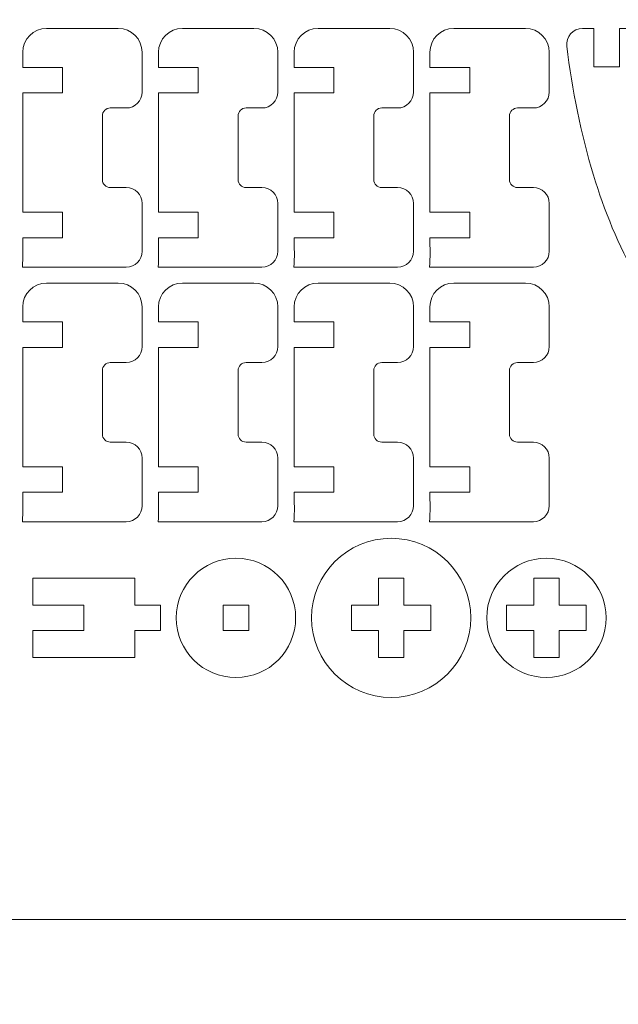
# Model space of a CAD drawing. Header units: millimetres. Extents: x -762 to 758, y -361 to 1446.
# Tile 80 of 150: x -456 to -386, y 626 to 742. Entities that reach past the tile are written whole.
import ezdxf

# ---------------------------------------------------------------- set-up
doc = ezdxf.new("R2010")
doc.units = ezdxf.units.MM
doc.header["$MEASUREMENT"] = 0
doc.layers.add('Layer 1', color=7, linetype='Continuous')

msp = doc.modelspace()

# ---------------------------------------------------------------- linework, layer by layer
at = {"layer": 'Layer 1', "color": 250, "lineweight": 9}
for points, knots in [([(-761.5629, 1446.3852), (-761.5629, 1446.3852), (758.4371, 1446.3852), (758.4371, 1446.3852), (758.4371, 1446.3852), (758.4371, 1446.3852), (758.4371, 36.3852), (758.4371, 36.3852), (758.4371, 36.3852), (758.4371, 36.3852), (-761.5629, 36.3852), (-761.5629, 36.3852), (-761.5629, 36.3852), (-761.5629, 36.3852), (-761.5629, 1446.3852), (-761.5629, 1446.3852)], [0, 0, 0, 0, 0.2, 0.2, 0.2, 0.2, 0.4, 0.4, 0.4, 0.4, 0.6, 0.6, 0.6, 0.6, 1, 1, 1, 1]), ([(-455.9073, 716.7278), (-455.9073, 715.5751), (-455.8392, 714.4088), (-455.954, 713.26), (-455.954, 713.26), (-455.954, 713.26), (-443.7198, 713.26), (-443.7198, 713.26), (-443.7198, 713.26), (-442.6873, 713.26), (-441.8448, 714.1025), (-441.8448, 715.135), (-441.8448, 715.135), (-441.8448, 715.135), (-441.8448, 720.76), (-441.8448, 720.76), (-441.8448, 720.76), (-441.8448, 721.7928), (-442.6871, 722.6351), (-443.7198, 722.6351), (-443.7198, 722.6351), (-443.7198, 722.6351), (-445.5947, 722.6351), (-445.5947, 722.6351), (-445.5947, 722.6351), (-446.1111, 722.6351), (-446.5322, 723.0562), (-446.5322, 723.5726), (-446.5322, 723.5726), (-446.5322, 723.5726), (-446.5322, 731.0726), (-446.5322, 731.0726), (-446.5322, 731.0726), (-446.5322, 731.5889), (-446.1111, 732.0101), (-445.5947, 732.0101), (-445.5947, 732.0101), (-445.5947, 732.0101), (-443.7198, 732.0101), (-443.7198, 732.0101), (-443.7198, 732.0101), (-442.6872, 732.0101), (-441.8448, 732.8524), (-441.8448, 733.8851), (-441.8448, 733.8851), (-441.8448, 733.8851), (-441.8448, 738.5726), (-441.8448, 738.5726), (-441.8448, 738.5726), (-441.8448, 740.1216), (-443.1083, 741.3851), (-444.6573, 741.3851), (-444.6573, 741.3851), (-444.6573, 741.3851), (-453.0948, 741.3851), (-453.0948, 741.3851), (-453.0948, 741.3851), (-454.6437, 741.3851), (-455.9073, 740.1214), (-455.9073, 738.5726), (-455.9073, 738.5726), (-455.9073, 738.5726), (-455.9073, 736.7913), (-455.9073, 736.7913), (-455.9073, 736.7913), (-455.9073, 736.7913), (-451.2198, 736.7913), (-451.2198, 736.7913), (-451.2198, 736.7913), (-451.2198, 736.7913), (-451.2198, 733.7913), (-451.2198, 733.7913), (-451.2198, 733.7913), (-451.2198, 733.7913), (-455.9073, 733.7913), (-455.9073, 733.7913), (-455.9073, 733.7913), (-455.9073, 733.7913), (-455.9073, 719.7278), (-455.9073, 719.7278), (-455.9073, 719.7278), (-455.9073, 719.7278), (-451.2198, 719.7278), (-451.2198, 719.7278), (-451.2198, 719.7278), (-451.2198, 719.7278), (-451.2198, 716.7278), (-451.2198, 716.7278), (-451.2198, 716.7278), (-451.2198, 716.7278), (-455.9073, 716.7278), (-455.9073, 716.7278)], [0, 0, 0, 0, 0.04166667, 0.04166667, 0.04166667, 0.04166667, 0.08333333, 0.08333333, 0.08333333, 0.08333333, 0.125, 0.125, 0.125, 0.125, 0.16666667, 0.16666667, 0.16666667, 0.16666667, 0.20833333, 0.20833333, 0.20833333, 0.20833333, 0.25, 0.25, 0.25, 0.25, 0.29166667, 0.29166667, 0.29166667, 0.29166667, 0.33333333, 0.33333333, 0.33333333, 0.33333333, 0.375, 0.375, 0.375, 0.375, 0.41666667, 0.41666667, 0.41666667, 0.41666667, 0.45833333, 0.45833333, 0.45833333, 0.45833333, 0.5, 0.5, 0.5, 0.5, 0.54166667, 0.54166667, 0.54166667, 0.54166667, 0.58333333, 0.58333333, 0.58333333, 0.58333333, 0.625, 0.625, 0.625, 0.625, 0.66666667, 0.66666667, 0.66666667, 0.66666667, 0.70833333, 0.70833333, 0.70833333, 0.70833333, 0.75, 0.75, 0.75, 0.75, 0.79166667, 0.79166667, 0.79166667, 0.79166667, 0.83333333, 0.83333333, 0.83333333, 0.83333333, 0.875, 0.875, 0.875, 0.875, 0.91666667, 0.91666667, 0.91666667, 0.91666667, 1, 1, 1, 1]), ([(-439.923, 716.7278), (-439.923, 715.5751), (-439.8548, 714.4088), (-439.9696, 713.26), (-439.9696, 713.26), (-439.9696, 713.26), (-427.7355, 713.26), (-427.7355, 713.26), (-427.7355, 713.26), (-426.7029, 713.26), (-425.8605, 714.1025), (-425.8605, 715.135), (-425.8605, 715.135), (-425.8605, 715.135), (-425.8605, 720.76), (-425.8605, 720.76), (-425.8605, 720.76), (-425.8605, 721.7928), (-426.7027, 722.6351), (-427.7355, 722.6351), (-427.7355, 722.6351), (-427.7355, 722.6351), (-429.6104, 722.6351), (-429.6104, 722.6351), (-429.6104, 722.6351), (-430.1267, 722.6351), (-430.5479, 723.0562), (-430.5479, 723.5726), (-430.5479, 723.5726), (-430.5479, 723.5726), (-430.5479, 731.0726), (-430.5479, 731.0726), (-430.5479, 731.0726), (-430.5479, 731.5889), (-430.1267, 732.0101), (-429.6104, 732.0101), (-429.6104, 732.0101), (-429.6104, 732.0101), (-427.7355, 732.0101), (-427.7355, 732.0101), (-427.7355, 732.0101), (-426.7028, 732.0101), (-425.8605, 732.8524), (-425.8605, 733.8851), (-425.8605, 733.8851), (-425.8605, 733.8851), (-425.8605, 738.5726), (-425.8605, 738.5726), (-425.8605, 738.5726), (-425.8605, 740.1216), (-427.1239, 741.3851), (-428.673, 741.3851), (-428.673, 741.3851), (-428.673, 741.3851), (-437.1105, 741.3851), (-437.1105, 741.3851), (-437.1105, 741.3851), (-438.6593, 741.3851), (-439.923, 740.1214), (-439.923, 738.5726), (-439.923, 738.5726), (-439.923, 738.5726), (-439.923, 736.7913), (-439.923, 736.7913), (-439.923, 736.7913), (-439.923, 736.7913), (-435.2354, 736.7913), (-435.2354, 736.7913), (-435.2354, 736.7913), (-435.2354, 736.7913), (-435.2354, 733.7913), (-435.2354, 733.7913), (-435.2354, 733.7913), (-435.2354, 733.7913), (-439.923, 733.7913), (-439.923, 733.7913), (-439.923, 733.7913), (-439.923, 733.7913), (-439.923, 719.7278), (-439.923, 719.7278), (-439.923, 719.7278), (-439.923, 719.7278), (-435.2354, 719.7278), (-435.2354, 719.7278), (-435.2354, 719.7278), (-435.2354, 719.7278), (-435.2354, 716.7278), (-435.2354, 716.7278), (-435.2354, 716.7278), (-435.2354, 716.7278), (-439.923, 716.7278), (-439.923, 716.7278)], [0, 0, 0, 0, 0.04166667, 0.04166667, 0.04166667, 0.04166667, 0.08333333, 0.08333333, 0.08333333, 0.08333333, 0.125, 0.125, 0.125, 0.125, 0.16666667, 0.16666667, 0.16666667, 0.16666667, 0.20833333, 0.20833333, 0.20833333, 0.20833333, 0.25, 0.25, 0.25, 0.25, 0.29166667, 0.29166667, 0.29166667, 0.29166667, 0.33333333, 0.33333333, 0.33333333, 0.33333333, 0.375, 0.375, 0.375, 0.375, 0.41666667, 0.41666667, 0.41666667, 0.41666667, 0.45833333, 0.45833333, 0.45833333, 0.45833333, 0.5, 0.5, 0.5, 0.5, 0.54166667, 0.54166667, 0.54166667, 0.54166667, 0.58333333, 0.58333333, 0.58333333, 0.58333333, 0.625, 0.625, 0.625, 0.625, 0.66666667, 0.66666667, 0.66666667, 0.66666667, 0.70833333, 0.70833333, 0.70833333, 0.70833333, 0.75, 0.75, 0.75, 0.75, 0.79166667, 0.79166667, 0.79166667, 0.79166667, 0.83333333, 0.83333333, 0.83333333, 0.83333333, 0.875, 0.875, 0.875, 0.875, 0.91666667, 0.91666667, 0.91666667, 0.91666667, 1, 1, 1, 1]), ([(-423.9386, 716.7278), (-423.9386, 715.5751), (-423.8704, 714.4088), (-423.9853, 713.26), (-423.9853, 713.26), (-423.9853, 713.26), (-411.7511, 713.26), (-411.7511, 713.26), (-411.7511, 713.26), (-410.7185, 713.26), (-409.8761, 714.1025), (-409.8761, 715.135), (-409.8761, 715.135), (-409.8761, 715.135), (-409.8761, 720.76), (-409.8761, 720.76), (-409.8761, 720.76), (-409.8761, 721.7928), (-410.7183, 722.6351), (-411.7511, 722.6351), (-411.7511, 722.6351), (-411.7511, 722.6351), (-413.626, 722.6351), (-413.626, 722.6351), (-413.626, 722.6351), (-414.1424, 722.6351), (-414.5635, 723.0562), (-414.5635, 723.5726), (-414.5635, 723.5726), (-414.5635, 723.5726), (-414.5635, 731.0726), (-414.5635, 731.0726), (-414.5635, 731.0726), (-414.5635, 731.5889), (-414.1424, 732.0101), (-413.626, 732.0101), (-413.626, 732.0101), (-413.626, 732.0101), (-411.7511, 732.0101), (-411.7511, 732.0101), (-411.7511, 732.0101), (-410.7184, 732.0101), (-409.8761, 732.8524), (-409.8761, 733.8851), (-409.8761, 733.8851), (-409.8761, 733.8851), (-409.8761, 738.5726), (-409.8761, 738.5726), (-409.8761, 738.5726), (-409.8761, 740.1216), (-411.1395, 741.3851), (-412.6886, 741.3851), (-412.6886, 741.3851), (-412.6886, 741.3851), (-421.1261, 741.3851), (-421.1261, 741.3851), (-421.1261, 741.3851), (-422.6749, 741.3851), (-423.9386, 740.1214), (-423.9386, 738.5726), (-423.9386, 738.5726), (-423.9386, 738.5726), (-423.9386, 736.7913), (-423.9386, 736.7913), (-423.9386, 736.7913), (-423.9386, 736.7913), (-419.251, 736.7913), (-419.251, 736.7913), (-419.251, 736.7913), (-419.251, 736.7913), (-419.251, 733.7913), (-419.251, 733.7913), (-419.251, 733.7913), (-419.251, 733.7913), (-423.9386, 733.7913), (-423.9386, 733.7913), (-423.9386, 733.7913), (-423.9386, 733.7913), (-423.9386, 719.7278), (-423.9386, 719.7278), (-423.9386, 719.7278), (-423.9386, 719.7278), (-419.251, 719.7278), (-419.251, 719.7278), (-419.251, 719.7278), (-419.251, 719.7278), (-419.251, 716.7278), (-419.251, 716.7278), (-419.251, 716.7278), (-419.251, 716.7278), (-423.9386, 716.7278), (-423.9386, 716.7278)], [0, 0, 0, 0, 0.04166667, 0.04166667, 0.04166667, 0.04166667, 0.08333333, 0.08333333, 0.08333333, 0.08333333, 0.125, 0.125, 0.125, 0.125, 0.16666667, 0.16666667, 0.16666667, 0.16666667, 0.20833333, 0.20833333, 0.20833333, 0.20833333, 0.25, 0.25, 0.25, 0.25, 0.29166667, 0.29166667, 0.29166667, 0.29166667, 0.33333333, 0.33333333, 0.33333333, 0.33333333, 0.375, 0.375, 0.375, 0.375, 0.41666667, 0.41666667, 0.41666667, 0.41666667, 0.45833333, 0.45833333, 0.45833333, 0.45833333, 0.5, 0.5, 0.5, 0.5, 0.54166667, 0.54166667, 0.54166667, 0.54166667, 0.58333333, 0.58333333, 0.58333333, 0.58333333, 0.625, 0.625, 0.625, 0.625, 0.66666667, 0.66666667, 0.66666667, 0.66666667, 0.70833333, 0.70833333, 0.70833333, 0.70833333, 0.75, 0.75, 0.75, 0.75, 0.79166667, 0.79166667, 0.79166667, 0.79166667, 0.83333333, 0.83333333, 0.83333333, 0.83333333, 0.875, 0.875, 0.875, 0.875, 0.91666667, 0.91666667, 0.91666667, 0.91666667, 1, 1, 1, 1]), ([(-407.9542, 716.7278), (-407.9542, 715.5751), (-407.886, 714.4088), (-408.0009, 713.26), (-408.0009, 713.26), (-408.0009, 713.26), (-395.7667, 713.26), (-395.7667, 713.26), (-395.7667, 713.26), (-394.7341, 713.26), (-393.8917, 714.1025), (-393.8917, 715.135), (-393.8917, 715.135), (-393.8917, 715.135), (-393.8917, 720.76), (-393.8917, 720.76), (-393.8917, 720.76), (-393.8917, 721.7928), (-394.7339, 722.6351), (-395.7667, 722.6351), (-395.7667, 722.6351), (-395.7667, 722.6351), (-397.6416, 722.6351), (-397.6416, 722.6351), (-397.6416, 722.6351), (-398.158, 722.6351), (-398.5791, 723.0562), (-398.5791, 723.5726), (-398.5791, 723.5726), (-398.5791, 723.5726), (-398.5791, 731.0726), (-398.5791, 731.0726), (-398.5791, 731.0726), (-398.5791, 731.5889), (-398.158, 732.0101), (-397.6416, 732.0101), (-397.6416, 732.0101), (-397.6416, 732.0101), (-395.7667, 732.0101), (-395.7667, 732.0101), (-395.7667, 732.0101), (-394.734, 732.0101), (-393.8917, 732.8524), (-393.8917, 733.8851), (-393.8917, 733.8851), (-393.8917, 733.8851), (-393.8917, 738.5726), (-393.8917, 738.5726), (-393.8917, 738.5726), (-393.8917, 740.1216), (-395.1552, 741.3851), (-396.7042, 741.3851), (-396.7042, 741.3851), (-396.7042, 741.3851), (-405.1417, 741.3851), (-405.1417, 741.3851), (-405.1417, 741.3851), (-406.6905, 741.3851), (-407.9542, 740.1214), (-407.9542, 738.5726), (-407.9542, 738.5726), (-407.9542, 738.5726), (-407.9542, 736.7913), (-407.9542, 736.7913), (-407.9542, 736.7913), (-407.9542, 736.7913), (-403.2666, 736.7913), (-403.2666, 736.7913), (-403.2666, 736.7913), (-403.2666, 736.7913), (-403.2666, 733.7913), (-403.2666, 733.7913), (-403.2666, 733.7913), (-403.2666, 733.7913), (-407.9542, 733.7913), (-407.9542, 733.7913), (-407.9542, 733.7913), (-407.9542, 733.7913), (-407.9542, 719.7278), (-407.9542, 719.7278), (-407.9542, 719.7278), (-407.9542, 719.7278), (-403.2666, 719.7278), (-403.2666, 719.7278), (-403.2666, 719.7278), (-403.2666, 719.7278), (-403.2666, 716.7278), (-403.2666, 716.7278), (-403.2666, 716.7278), (-403.2666, 716.7278), (-407.9542, 716.7278), (-407.9542, 716.7278)], [0, 0, 0, 0, 0.04166667, 0.04166667, 0.04166667, 0.04166667, 0.08333333, 0.08333333, 0.08333333, 0.08333333, 0.125, 0.125, 0.125, 0.125, 0.16666667, 0.16666667, 0.16666667, 0.16666667, 0.20833333, 0.20833333, 0.20833333, 0.20833333, 0.25, 0.25, 0.25, 0.25, 0.29166667, 0.29166667, 0.29166667, 0.29166667, 0.33333333, 0.33333333, 0.33333333, 0.33333333, 0.375, 0.375, 0.375, 0.375, 0.41666667, 0.41666667, 0.41666667, 0.41666667, 0.45833333, 0.45833333, 0.45833333, 0.45833333, 0.5, 0.5, 0.5, 0.5, 0.54166667, 0.54166667, 0.54166667, 0.54166667, 0.58333333, 0.58333333, 0.58333333, 0.58333333, 0.625, 0.625, 0.625, 0.625, 0.66666667, 0.66666667, 0.66666667, 0.66666667, 0.70833333, 0.70833333, 0.70833333, 0.70833333, 0.75, 0.75, 0.75, 0.75, 0.79166667, 0.79166667, 0.79166667, 0.79166667, 0.83333333, 0.83333333, 0.83333333, 0.83333333, 0.875, 0.875, 0.875, 0.875, 0.91666667, 0.91666667, 0.91666667, 0.91666667, 1, 1, 1, 1]), ([(-367.518, 710.593), (-367.518, 710.593), (-369.2055, 710.593), (-369.2055, 710.593), (-369.2055, 710.593), (-372.2169, 710.593), (-376.1335, 717.7619), (-377.2424, 720.2017), (-377.2424, 720.2017), (-380.0225, 726.3175), (-381.587, 733.1068), (-382.4448, 739.7502), (-382.4448, 739.7502), (-382.5662, 740.6907), (-383.356, 741.3851), (-384.3042, 741.3851), (-384.3042, 741.3851), (-384.3042, 741.3851), (-385.6364, 741.3851), (-385.6364, 741.3851), (-385.6364, 741.3851), (-385.6364, 741.3851), (-385.6364, 736.8431), (-385.6364, 736.8431), (-385.6364, 736.8431), (-385.6364, 736.8431), (-388.6364, 736.8431), (-388.6364, 736.8431), (-388.6364, 736.8431), (-388.6364, 736.8431), (-388.6364, 741.3851), (-388.6364, 741.3851), (-388.6364, 741.3851), (-388.6364, 741.3851), (-389.9687, 741.3851), (-389.9687, 741.3851), (-389.9687, 741.3851), (-391.1041, 741.3851), (-391.9685, 740.4079), (-391.8298, 739.2809), (-391.8298, 739.2809), (-391.1981, 734.1458), (-390.1886, 729.0346), (-388.678, 724.0834), (-388.678, 724.0834), (-387.4075, 719.9197), (-385.7656, 715.7898), (-383.5626, 712.027), (-383.5626, 712.027), (-380.558, 706.8954), (-375.6738, 701.218), (-369.2055, 701.218), (-369.2055, 701.218), (-369.2055, 701.218), (-361.7055, 701.218), (-361.7055, 701.218), (-361.7055, 701.218), (-360.6728, 701.218), (-359.8305, 702.0603), (-359.8305, 703.093), (-359.8305, 703.093), (-359.8305, 703.093), (-359.8305, 703.5618), (-359.8305, 703.5618), (-359.8305, 703.5618), (-359.8305, 703.5618), (-356.8305, 703.5618), (-356.8305, 703.5618), (-356.8305, 703.5618), (-356.8305, 703.5618), (-356.8305, 708.2493), (-356.8305, 708.2493), (-356.8305, 708.2493), (-356.8305, 708.2493), (-359.8305, 708.2493), (-359.8305, 708.2493), (-359.8305, 708.2493), (-359.8305, 708.2493), (-359.8305, 708.718), (-359.8305, 708.718), (-359.8305, 708.718), (-359.8305, 709.7508), (-360.6728, 710.593), (-361.7055, 710.593), (-361.7055, 710.593), (-361.7055, 710.593), (-364.518, 710.593), (-364.518, 710.593), (-364.518, 710.593), (-364.518, 710.593), (-364.518, 705.9055), (-364.518, 705.9055), (-364.518, 705.9055), (-364.518, 705.9055), (-367.518, 705.9055), (-367.518, 705.9055), (-367.518, 705.9055), (-367.518, 705.9055), (-367.518, 710.593), (-367.518, 710.593)], [0, 0, 0, 0, 0.03846154, 0.03846154, 0.03846154, 0.03846154, 0.07692308, 0.07692308, 0.07692308, 0.07692308, 0.11538462, 0.11538462, 0.11538462, 0.11538462, 0.15384615, 0.15384615, 0.15384615, 0.15384615, 0.19230769, 0.19230769, 0.19230769, 0.19230769, 0.23076923, 0.23076923, 0.23076923, 0.23076923, 0.26923077, 0.26923077, 0.26923077, 0.26923077, 0.30769231, 0.30769231, 0.30769231, 0.30769231, 0.34615385, 0.34615385, 0.34615385, 0.34615385, 0.38461538, 0.38461538, 0.38461538, 0.38461538, 0.42307692, 0.42307692, 0.42307692, 0.42307692, 0.46153846, 0.46153846, 0.46153846, 0.46153846, 0.5, 0.5, 0.5, 0.5, 0.53846154, 0.53846154, 0.53846154, 0.53846154, 0.57692308, 0.57692308, 0.57692308, 0.57692308, 0.61538462, 0.61538462, 0.61538462, 0.61538462, 0.65384615, 0.65384615, 0.65384615, 0.65384615, 0.69230769, 0.69230769, 0.69230769, 0.69230769, 0.73076923, 0.73076923, 0.73076923, 0.73076923, 0.76923077, 0.76923077, 0.76923077, 0.76923077, 0.80769231, 0.80769231, 0.80769231, 0.80769231, 0.84615385, 0.84615385, 0.84615385, 0.84615385, 0.88461538, 0.88461538, 0.88461538, 0.88461538, 0.92307692, 0.92307692, 0.92307692, 0.92307692, 1, 1, 1, 1]), ([(-455.9073, 686.7277), (-455.9073, 685.5751), (-455.8392, 684.4087), (-455.954, 683.26), (-455.954, 683.26), (-455.954, 683.26), (-443.7198, 683.26), (-443.7198, 683.26), (-443.7198, 683.26), (-442.6873, 683.26), (-441.8448, 684.1025), (-441.8448, 685.135), (-441.8448, 685.135), (-441.8448, 685.135), (-441.8448, 690.76), (-441.8448, 690.76), (-441.8448, 690.76), (-441.8448, 691.7928), (-442.6871, 692.635), (-443.7198, 692.635), (-443.7198, 692.635), (-443.7198, 692.635), (-445.5947, 692.635), (-445.5947, 692.635), (-445.5947, 692.635), (-446.1111, 692.635), (-446.5322, 693.0562), (-446.5322, 693.5725), (-446.5322, 693.5725), (-446.5322, 693.5725), (-446.5322, 701.0725), (-446.5322, 701.0725), (-446.5322, 701.0725), (-446.5322, 701.5889), (-446.1111, 702.01), (-445.5947, 702.01), (-445.5947, 702.01), (-445.5947, 702.01), (-443.7198, 702.01), (-443.7198, 702.01), (-443.7198, 702.01), (-442.6872, 702.01), (-441.8448, 702.8524), (-441.8448, 703.885), (-441.8448, 703.885), (-441.8448, 703.885), (-441.8448, 708.5725), (-441.8448, 708.5725), (-441.8448, 708.5725), (-441.8448, 710.1216), (-443.1083, 711.385), (-444.6573, 711.385), (-444.6573, 711.385), (-444.6573, 711.385), (-453.0948, 711.385), (-453.0948, 711.385), (-453.0948, 711.385), (-454.6437, 711.385), (-455.9073, 710.1214), (-455.9073, 708.5725), (-455.9073, 708.5725), (-455.9073, 708.5725), (-455.9073, 706.7913), (-455.9073, 706.7913), (-455.9073, 706.7913), (-455.9073, 706.7913), (-451.2198, 706.7913), (-451.2198, 706.7913), (-451.2198, 706.7913), (-451.2198, 706.7913), (-451.2198, 703.7913), (-451.2198, 703.7913), (-451.2198, 703.7913), (-451.2198, 703.7913), (-455.9073, 703.7913), (-455.9073, 703.7913), (-455.9073, 703.7913), (-455.9073, 703.7913), (-455.9073, 689.7277), (-455.9073, 689.7277), (-455.9073, 689.7277), (-455.9073, 689.7277), (-451.2198, 689.7277), (-451.2198, 689.7277), (-451.2198, 689.7277), (-451.2198, 689.7277), (-451.2198, 686.7277), (-451.2198, 686.7277), (-451.2198, 686.7277), (-451.2198, 686.7277), (-455.9073, 686.7277), (-455.9073, 686.7277)], [0, 0, 0, 0, 0.04166667, 0.04166667, 0.04166667, 0.04166667, 0.08333333, 0.08333333, 0.08333333, 0.08333333, 0.125, 0.125, 0.125, 0.125, 0.16666667, 0.16666667, 0.16666667, 0.16666667, 0.20833333, 0.20833333, 0.20833333, 0.20833333, 0.25, 0.25, 0.25, 0.25, 0.29166667, 0.29166667, 0.29166667, 0.29166667, 0.33333333, 0.33333333, 0.33333333, 0.33333333, 0.375, 0.375, 0.375, 0.375, 0.41666667, 0.41666667, 0.41666667, 0.41666667, 0.45833333, 0.45833333, 0.45833333, 0.45833333, 0.5, 0.5, 0.5, 0.5, 0.54166667, 0.54166667, 0.54166667, 0.54166667, 0.58333333, 0.58333333, 0.58333333, 0.58333333, 0.625, 0.625, 0.625, 0.625, 0.66666667, 0.66666667, 0.66666667, 0.66666667, 0.70833333, 0.70833333, 0.70833333, 0.70833333, 0.75, 0.75, 0.75, 0.75, 0.79166667, 0.79166667, 0.79166667, 0.79166667, 0.83333333, 0.83333333, 0.83333333, 0.83333333, 0.875, 0.875, 0.875, 0.875, 0.91666667, 0.91666667, 0.91666667, 0.91666667, 1, 1, 1, 1]), ([(-439.923, 686.7277), (-439.923, 685.5751), (-439.8548, 684.4087), (-439.9696, 683.26), (-439.9696, 683.26), (-439.9696, 683.26), (-427.7355, 683.26), (-427.7355, 683.26), (-427.7355, 683.26), (-426.7029, 683.26), (-425.8605, 684.1025), (-425.8605, 685.135), (-425.8605, 685.135), (-425.8605, 685.135), (-425.8605, 690.76), (-425.8605, 690.76), (-425.8605, 690.76), (-425.8605, 691.7928), (-426.7027, 692.635), (-427.7355, 692.635), (-427.7355, 692.635), (-427.7355, 692.635), (-429.6104, 692.635), (-429.6104, 692.635), (-429.6104, 692.635), (-430.1267, 692.635), (-430.5479, 693.0562), (-430.5479, 693.5725), (-430.5479, 693.5725), (-430.5479, 693.5725), (-430.5479, 701.0725), (-430.5479, 701.0725), (-430.5479, 701.0725), (-430.5479, 701.5889), (-430.1267, 702.01), (-429.6104, 702.01), (-429.6104, 702.01), (-429.6104, 702.01), (-427.7355, 702.01), (-427.7355, 702.01), (-427.7355, 702.01), (-426.7028, 702.01), (-425.8605, 702.8524), (-425.8605, 703.885), (-425.8605, 703.885), (-425.8605, 703.885), (-425.8605, 708.5725), (-425.8605, 708.5725), (-425.8605, 708.5725), (-425.8605, 710.1216), (-427.1239, 711.385), (-428.673, 711.385), (-428.673, 711.385), (-428.673, 711.385), (-437.1105, 711.385), (-437.1105, 711.385), (-437.1105, 711.385), (-438.6593, 711.385), (-439.923, 710.1214), (-439.923, 708.5725), (-439.923, 708.5725), (-439.923, 708.5725), (-439.923, 706.7913), (-439.923, 706.7913), (-439.923, 706.7913), (-439.923, 706.7913), (-435.2354, 706.7913), (-435.2354, 706.7913), (-435.2354, 706.7913), (-435.2354, 706.7913), (-435.2354, 703.7913), (-435.2354, 703.7913), (-435.2354, 703.7913), (-435.2354, 703.7913), (-439.923, 703.7913), (-439.923, 703.7913), (-439.923, 703.7913), (-439.923, 703.7913), (-439.923, 689.7277), (-439.923, 689.7277), (-439.923, 689.7277), (-439.923, 689.7277), (-435.2354, 689.7277), (-435.2354, 689.7277), (-435.2354, 689.7277), (-435.2354, 689.7277), (-435.2354, 686.7277), (-435.2354, 686.7277), (-435.2354, 686.7277), (-435.2354, 686.7277), (-439.923, 686.7277), (-439.923, 686.7277)], [0, 0, 0, 0, 0.04166667, 0.04166667, 0.04166667, 0.04166667, 0.08333333, 0.08333333, 0.08333333, 0.08333333, 0.125, 0.125, 0.125, 0.125, 0.16666667, 0.16666667, 0.16666667, 0.16666667, 0.20833333, 0.20833333, 0.20833333, 0.20833333, 0.25, 0.25, 0.25, 0.25, 0.29166667, 0.29166667, 0.29166667, 0.29166667, 0.33333333, 0.33333333, 0.33333333, 0.33333333, 0.375, 0.375, 0.375, 0.375, 0.41666667, 0.41666667, 0.41666667, 0.41666667, 0.45833333, 0.45833333, 0.45833333, 0.45833333, 0.5, 0.5, 0.5, 0.5, 0.54166667, 0.54166667, 0.54166667, 0.54166667, 0.58333333, 0.58333333, 0.58333333, 0.58333333, 0.625, 0.625, 0.625, 0.625, 0.66666667, 0.66666667, 0.66666667, 0.66666667, 0.70833333, 0.70833333, 0.70833333, 0.70833333, 0.75, 0.75, 0.75, 0.75, 0.79166667, 0.79166667, 0.79166667, 0.79166667, 0.83333333, 0.83333333, 0.83333333, 0.83333333, 0.875, 0.875, 0.875, 0.875, 0.91666667, 0.91666667, 0.91666667, 0.91666667, 1, 1, 1, 1]), ([(-423.9386, 686.7277), (-423.9386, 685.5751), (-423.8704, 684.4087), (-423.9853, 683.26), (-423.9853, 683.26), (-423.9853, 683.26), (-411.7511, 683.26), (-411.7511, 683.26), (-411.7511, 683.26), (-410.7185, 683.26), (-409.8761, 684.1025), (-409.8761, 685.135), (-409.8761, 685.135), (-409.8761, 685.135), (-409.8761, 690.76), (-409.8761, 690.76), (-409.8761, 690.76), (-409.8761, 691.7928), (-410.7183, 692.635), (-411.7511, 692.635), (-411.7511, 692.635), (-411.7511, 692.635), (-413.626, 692.635), (-413.626, 692.635), (-413.626, 692.635), (-414.1424, 692.635), (-414.5635, 693.0562), (-414.5635, 693.5725), (-414.5635, 693.5725), (-414.5635, 693.5725), (-414.5635, 701.0725), (-414.5635, 701.0725), (-414.5635, 701.0725), (-414.5635, 701.5889), (-414.1424, 702.01), (-413.626, 702.01), (-413.626, 702.01), (-413.626, 702.01), (-411.7511, 702.01), (-411.7511, 702.01), (-411.7511, 702.01), (-410.7184, 702.01), (-409.8761, 702.8524), (-409.8761, 703.885), (-409.8761, 703.885), (-409.8761, 703.885), (-409.8761, 708.5725), (-409.8761, 708.5725), (-409.8761, 708.5725), (-409.8761, 710.1216), (-411.1395, 711.385), (-412.6886, 711.385), (-412.6886, 711.385), (-412.6886, 711.385), (-421.1261, 711.385), (-421.1261, 711.385), (-421.1261, 711.385), (-422.6749, 711.385), (-423.9386, 710.1214), (-423.9386, 708.5725), (-423.9386, 708.5725), (-423.9386, 708.5725), (-423.9386, 706.7913), (-423.9386, 706.7913), (-423.9386, 706.7913), (-423.9386, 706.7913), (-419.251, 706.7913), (-419.251, 706.7913), (-419.251, 706.7913), (-419.251, 706.7913), (-419.251, 703.7913), (-419.251, 703.7913), (-419.251, 703.7913), (-419.251, 703.7913), (-423.9386, 703.7913), (-423.9386, 703.7913), (-423.9386, 703.7913), (-423.9386, 703.7913), (-423.9386, 689.7277), (-423.9386, 689.7277), (-423.9386, 689.7277), (-423.9386, 689.7277), (-419.251, 689.7277), (-419.251, 689.7277), (-419.251, 689.7277), (-419.251, 689.7277), (-419.251, 686.7277), (-419.251, 686.7277), (-419.251, 686.7277), (-419.251, 686.7277), (-423.9386, 686.7277), (-423.9386, 686.7277)], [0, 0, 0, 0, 0.04166667, 0.04166667, 0.04166667, 0.04166667, 0.08333333, 0.08333333, 0.08333333, 0.08333333, 0.125, 0.125, 0.125, 0.125, 0.16666667, 0.16666667, 0.16666667, 0.16666667, 0.20833333, 0.20833333, 0.20833333, 0.20833333, 0.25, 0.25, 0.25, 0.25, 0.29166667, 0.29166667, 0.29166667, 0.29166667, 0.33333333, 0.33333333, 0.33333333, 0.33333333, 0.375, 0.375, 0.375, 0.375, 0.41666667, 0.41666667, 0.41666667, 0.41666667, 0.45833333, 0.45833333, 0.45833333, 0.45833333, 0.5, 0.5, 0.5, 0.5, 0.54166667, 0.54166667, 0.54166667, 0.54166667, 0.58333333, 0.58333333, 0.58333333, 0.58333333, 0.625, 0.625, 0.625, 0.625, 0.66666667, 0.66666667, 0.66666667, 0.66666667, 0.70833333, 0.70833333, 0.70833333, 0.70833333, 0.75, 0.75, 0.75, 0.75, 0.79166667, 0.79166667, 0.79166667, 0.79166667, 0.83333333, 0.83333333, 0.83333333, 0.83333333, 0.875, 0.875, 0.875, 0.875, 0.91666667, 0.91666667, 0.91666667, 0.91666667, 1, 1, 1, 1]), ([(-407.9542, 686.7277), (-407.9542, 685.5751), (-407.886, 684.4087), (-408.0009, 683.26), (-408.0009, 683.26), (-408.0009, 683.26), (-395.7667, 683.26), (-395.7667, 683.26), (-395.7667, 683.26), (-394.7341, 683.26), (-393.8917, 684.1025), (-393.8917, 685.135), (-393.8917, 685.135), (-393.8917, 685.135), (-393.8917, 690.76), (-393.8917, 690.76), (-393.8917, 690.76), (-393.8917, 691.7928), (-394.7339, 692.635), (-395.7667, 692.635), (-395.7667, 692.635), (-395.7667, 692.635), (-397.6416, 692.635), (-397.6416, 692.635), (-397.6416, 692.635), (-398.158, 692.635), (-398.5791, 693.0562), (-398.5791, 693.5725), (-398.5791, 693.5725), (-398.5791, 693.5725), (-398.5791, 701.0725), (-398.5791, 701.0725), (-398.5791, 701.0725), (-398.5791, 701.5889), (-398.158, 702.01), (-397.6416, 702.01), (-397.6416, 702.01), (-397.6416, 702.01), (-395.7667, 702.01), (-395.7667, 702.01), (-395.7667, 702.01), (-394.734, 702.01), (-393.8917, 702.8524), (-393.8917, 703.885), (-393.8917, 703.885), (-393.8917, 703.885), (-393.8917, 708.5725), (-393.8917, 708.5725), (-393.8917, 708.5725), (-393.8917, 710.1216), (-395.1552, 711.385), (-396.7042, 711.385), (-396.7042, 711.385), (-396.7042, 711.385), (-405.1417, 711.385), (-405.1417, 711.385), (-405.1417, 711.385), (-406.6905, 711.385), (-407.9542, 710.1214), (-407.9542, 708.5725), (-407.9542, 708.5725), (-407.9542, 708.5725), (-407.9542, 706.7913), (-407.9542, 706.7913), (-407.9542, 706.7913), (-407.9542, 706.7913), (-403.2666, 706.7913), (-403.2666, 706.7913), (-403.2666, 706.7913), (-403.2666, 706.7913), (-403.2666, 703.7913), (-403.2666, 703.7913), (-403.2666, 703.7913), (-403.2666, 703.7913), (-407.9542, 703.7913), (-407.9542, 703.7913), (-407.9542, 703.7913), (-407.9542, 703.7913), (-407.9542, 689.7277), (-407.9542, 689.7277), (-407.9542, 689.7277), (-407.9542, 689.7277), (-403.2666, 689.7277), (-403.2666, 689.7277), (-403.2666, 689.7277), (-403.2666, 689.7277), (-403.2666, 686.7277), (-403.2666, 686.7277), (-403.2666, 686.7277), (-403.2666, 686.7277), (-407.9542, 686.7277), (-407.9542, 686.7277)], [0, 0, 0, 0, 0.04166667, 0.04166667, 0.04166667, 0.04166667, 0.08333333, 0.08333333, 0.08333333, 0.08333333, 0.125, 0.125, 0.125, 0.125, 0.16666667, 0.16666667, 0.16666667, 0.16666667, 0.20833333, 0.20833333, 0.20833333, 0.20833333, 0.25, 0.25, 0.25, 0.25, 0.29166667, 0.29166667, 0.29166667, 0.29166667, 0.33333333, 0.33333333, 0.33333333, 0.33333333, 0.375, 0.375, 0.375, 0.375, 0.41666667, 0.41666667, 0.41666667, 0.41666667, 0.45833333, 0.45833333, 0.45833333, 0.45833333, 0.5, 0.5, 0.5, 0.5, 0.54166667, 0.54166667, 0.54166667, 0.54166667, 0.58333333, 0.58333333, 0.58333333, 0.58333333, 0.625, 0.625, 0.625, 0.625, 0.66666667, 0.66666667, 0.66666667, 0.66666667, 0.70833333, 0.70833333, 0.70833333, 0.70833333, 0.75, 0.75, 0.75, 0.75, 0.79166667, 0.79166667, 0.79166667, 0.79166667, 0.83333333, 0.83333333, 0.83333333, 0.83333333, 0.875, 0.875, 0.875, 0.875, 0.91666667, 0.91666667, 0.91666667, 0.91666667, 1, 1, 1, 1]), ([(-412.5135, 662.5506), (-407.3359, 662.5506), (-403.1385, 666.748), (-403.1385, 671.9256), (-403.1385, 671.9256), (-403.1385, 677.1033), (-407.3359, 681.3006), (-412.5135, 681.3006), (-412.5135, 681.3006), (-417.6912, 681.3006), (-421.8885, 677.1033), (-421.8885, 671.9256), (-421.8885, 671.9256), (-421.8885, 666.748), (-417.6912, 662.5506), (-412.5135, 662.5506)], [0, 0, 0, 0, 0.2, 0.2, 0.2, 0.2, 0.4, 0.4, 0.4, 0.4, 0.6, 0.6, 0.6, 0.6, 1, 1, 1, 1]), ([(-430.7948, 678.9569), (-434.6781, 678.9569), (-437.8261, 675.809), (-437.8261, 671.9256), (-437.8261, 671.9256), (-437.8261, 668.0423), (-434.6781, 664.8944), (-430.7948, 664.8944), (-430.7948, 664.8944), (-426.9115, 664.8944), (-423.7635, 668.0423), (-423.7635, 671.9256), (-423.7635, 671.9256), (-423.7635, 675.809), (-426.9115, 678.9569), (-430.7948, 678.9569)], [0, 0, 0, 0, 0.2, 0.2, 0.2, 0.2, 0.4, 0.4, 0.4, 0.4, 0.6, 0.6, 0.6, 0.6, 1, 1, 1, 1]), ([(-394.2323, 678.9569), (-398.1156, 678.9569), (-401.2635, 675.809), (-401.2635, 671.9256), (-401.2635, 671.9256), (-401.2635, 668.0423), (-398.1156, 664.8944), (-394.2323, 664.8944), (-394.2323, 664.8944), (-390.349, 664.8944), (-387.201, 668.0423), (-387.201, 671.9256), (-387.201, 671.9256), (-387.201, 675.809), (-390.349, 678.9569), (-394.2323, 678.9569)], [0, 0, 0, 0, 0.2, 0.2, 0.2, 0.2, 0.4, 0.4, 0.4, 0.4, 0.6, 0.6, 0.6, 0.6, 1, 1, 1, 1]), ([(-442.7011, 676.6131), (-442.7011, 676.6131), (-454.7011, 676.6131), (-454.7011, 676.6131), (-454.7011, 676.6131), (-454.7011, 676.6131), (-454.7011, 673.4256), (-454.7011, 673.4256), (-454.7011, 673.4256), (-452.7323, 673.4256), (-450.7636, 673.4256), (-448.7948, 673.4256), (-448.7948, 673.4256), (-448.7948, 673.4256), (-448.7011, 673.4256), (-448.7011, 673.4256), (-448.7011, 673.4256), (-448.7011, 673.4256), (-448.7011, 670.4256), (-448.7011, 670.4256), (-448.7011, 670.4256), (-448.7011, 670.4256), (-454.7011, 670.4256), (-454.7011, 670.4256), (-454.7011, 670.4256), (-454.7011, 670.4256), (-454.7011, 667.2381), (-454.7011, 667.2381), (-454.7011, 667.2381), (-454.7011, 667.2381), (-442.7011, 667.2381), (-442.7011, 667.2381), (-442.7011, 667.2381), (-442.7011, 667.2381), (-442.7011, 670.4256), (-442.7011, 670.4256), (-442.7011, 670.4256), (-442.7011, 670.4256), (-439.7011, 670.4256), (-439.7011, 670.4256), (-439.7011, 670.4256), (-439.7011, 670.4256), (-439.7011, 673.4256), (-439.7011, 673.4256), (-439.7011, 673.4256), (-439.7011, 673.4256), (-442.7011, 673.4256), (-442.7011, 673.4256), (-442.7011, 673.4256), (-442.7011, 673.4256), (-442.7011, 676.6131), (-442.7011, 676.6131)], [0, 0, 0, 0, 0.07142857, 0.07142857, 0.07142857, 0.07142857, 0.14285714, 0.14285714, 0.14285714, 0.14285714, 0.21428571, 0.21428571, 0.21428571, 0.21428571, 0.28571429, 0.28571429, 0.28571429, 0.28571429, 0.35714286, 0.35714286, 0.35714286, 0.35714286, 0.42857143, 0.42857143, 0.42857143, 0.42857143, 0.5, 0.5, 0.5, 0.5, 0.57142857, 0.57142857, 0.57142857, 0.57142857, 0.64285714, 0.64285714, 0.64285714, 0.64285714, 0.71428571, 0.71428571, 0.71428571, 0.71428571, 0.78571429, 0.78571429, 0.78571429, 0.78571429, 0.85714286, 0.85714286, 0.85714286, 0.85714286, 1, 1, 1, 1]), ([(-411.0135, 673.4256), (-411.0135, 673.4256), (-407.826, 673.4256), (-407.826, 673.4256), (-407.826, 673.4256), (-407.826, 673.4256), (-407.826, 670.4256), (-407.826, 670.4256), (-407.826, 670.4256), (-407.826, 670.4256), (-411.0135, 670.4256), (-411.0135, 670.4256), (-411.0135, 670.4256), (-411.0135, 670.4256), (-411.0135, 667.2381), (-411.0135, 667.2381), (-411.0135, 667.2381), (-411.0135, 667.2381), (-414.0135, 667.2381), (-414.0135, 667.2381), (-414.0135, 667.2381), (-414.0135, 667.2381), (-414.0135, 670.4256), (-414.0135, 670.4256), (-414.0135, 670.4256), (-414.0135, 670.4256), (-417.201, 670.4256), (-417.201, 670.4256), (-417.201, 670.4256), (-417.201, 670.4256), (-417.201, 673.4256), (-417.201, 673.4256), (-417.201, 673.4256), (-417.201, 673.4256), (-414.0135, 673.4256), (-414.0135, 673.4256), (-414.0135, 673.4256), (-414.0135, 673.4256), (-414.0135, 676.6131), (-414.0135, 676.6131), (-414.0135, 676.6131), (-414.0135, 676.6131), (-411.0135, 676.6131), (-411.0135, 676.6131), (-411.0135, 676.6131), (-411.0135, 676.6131), (-411.0135, 673.4256), (-411.0135, 673.4256)], [0, 0, 0, 0, 0.07692308, 0.07692308, 0.07692308, 0.07692308, 0.15384615, 0.15384615, 0.15384615, 0.15384615, 0.23076923, 0.23076923, 0.23076923, 0.23076923, 0.30769231, 0.30769231, 0.30769231, 0.30769231, 0.38461538, 0.38461538, 0.38461538, 0.38461538, 0.46153846, 0.46153846, 0.46153846, 0.46153846, 0.53846154, 0.53846154, 0.53846154, 0.53846154, 0.61538462, 0.61538462, 0.61538462, 0.61538462, 0.69230769, 0.69230769, 0.69230769, 0.69230769, 0.76923077, 0.76923077, 0.76923077, 0.76923077, 0.84615385, 0.84615385, 0.84615385, 0.84615385, 1, 1, 1, 1]), ([(-392.7323, 673.4256), (-392.7323, 673.4256), (-389.5448, 673.4256), (-389.5448, 673.4256), (-389.5448, 673.4256), (-389.5448, 673.4256), (-389.5448, 670.4256), (-389.5448, 670.4256), (-389.5448, 670.4256), (-389.5448, 670.4256), (-392.7323, 670.4256), (-392.7323, 670.4256), (-392.7323, 670.4256), (-392.7323, 670.4256), (-392.7323, 667.2381), (-392.7323, 667.2381), (-392.7323, 667.2381), (-392.7323, 667.2381), (-395.7323, 667.2381), (-395.7323, 667.2381), (-395.7323, 667.2381), (-395.7323, 667.2381), (-395.7323, 670.4256), (-395.7323, 670.4256), (-395.7323, 670.4256), (-395.7323, 670.4256), (-398.9198, 670.4256), (-398.9198, 670.4256), (-398.9198, 670.4256), (-398.9198, 670.4256), (-398.9198, 673.4256), (-398.9198, 673.4256), (-398.9198, 673.4256), (-398.9198, 673.4256), (-395.7323, 673.4256), (-395.7323, 673.4256), (-395.7323, 673.4256), (-395.7323, 673.4256), (-395.7323, 676.6131), (-395.7323, 676.6131), (-395.7323, 676.6131), (-395.7323, 676.6131), (-392.7323, 676.6131), (-392.7323, 676.6131), (-392.7323, 676.6131), (-392.7323, 676.6131), (-392.7323, 673.4256), (-392.7323, 673.4256)], [0, 0, 0, 0, 0.07692308, 0.07692308, 0.07692308, 0.07692308, 0.15384615, 0.15384615, 0.15384615, 0.15384615, 0.23076923, 0.23076923, 0.23076923, 0.23076923, 0.30769231, 0.30769231, 0.30769231, 0.30769231, 0.38461538, 0.38461538, 0.38461538, 0.38461538, 0.46153846, 0.46153846, 0.46153846, 0.46153846, 0.53846154, 0.53846154, 0.53846154, 0.53846154, 0.61538462, 0.61538462, 0.61538462, 0.61538462, 0.69230769, 0.69230769, 0.69230769, 0.69230769, 0.76923077, 0.76923077, 0.76923077, 0.76923077, 0.84615385, 0.84615385, 0.84615385, 0.84615385, 1, 1, 1, 1]), ([(-432.2948, 673.4256), (-432.2948, 673.4256), (-429.2948, 673.4256), (-429.2948, 673.4256), (-429.2948, 673.4256), (-429.2948, 673.4256), (-429.2948, 670.4256), (-429.2948, 670.4256), (-429.2948, 670.4256), (-429.2948, 670.4256), (-432.2948, 670.4256), (-432.2948, 670.4256), (-432.2948, 670.4256), (-432.2948, 670.4256), (-432.2948, 673.4256), (-432.2948, 673.4256)], [0, 0, 0, 0, 0.2, 0.2, 0.2, 0.2, 0.4, 0.4, 0.4, 0.4, 0.6, 0.6, 0.6, 0.6, 1, 1, 1, 1])]:
    msp.add_open_spline(points, degree=3, knots=knots, dxfattribs=at)
at = {"layer": 'Layer 1', "color": 240, "lineweight": 9}
msp.add_open_spline([(-741.5629, 906.3852), (-741.5629, 906.3852), (-261.5629, 906.3852), (-261.5629, 906.3852), (-261.5629, 906.3852), (-261.5629, 906.3852), (-261.5629, 636.3852), (-261.5629, 636.3852), (-261.5629, 636.3852), (-261.5629, 636.3852), (-741.5629, 636.3852), (-741.5629, 636.3852), (-741.5629, 636.3852), (-741.5629, 636.3852), (-741.5629, 906.3852), (-741.5629, 906.3852)], degree=3, knots=[0, 0, 0, 0, 0.2, 0.2, 0.2, 0.2, 0.4, 0.4, 0.4, 0.4, 0.6, 0.6, 0.6, 0.6, 1, 1, 1, 1], dxfattribs=at)

doc.saveas('drawing.dxf')
